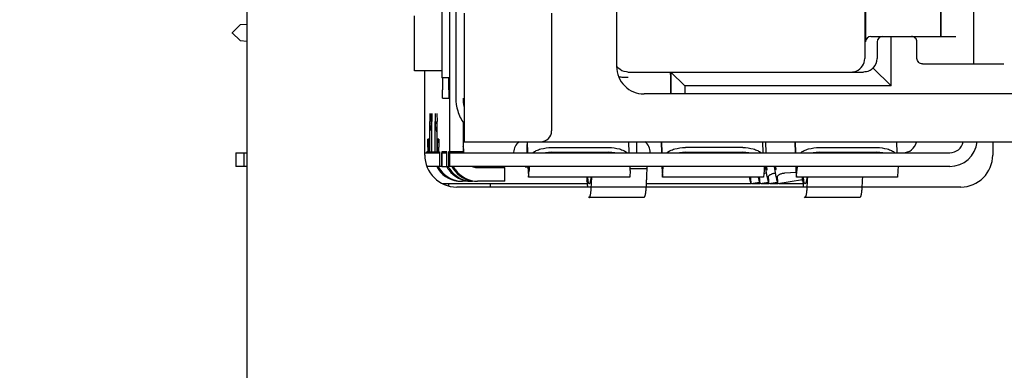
# Model space of a CAD drawing. Header units: inches. Extents: x 0 to 22, y 0 to 17.
# Tile 19 of 65: x 1.732 to 2.441, y 12.496 to 12.748. Entities that reach past the tile are written whole.
import ezdxf

# ---------------------------------------------------------------- set-up
doc = ezdxf.new("R2010")
doc.units = ezdxf.units.IN
doc.header["$LTSCALE"] = 1.21
doc.header["$MEASUREMENT"] = 0
doc.layers.get('0').update_dxf_attribs({"linetype": 'CONTINUOUS'})
doc.layers.add('DETAIL', color=7, linetype='CONTINUOUS')
doc.styles.get("Standard").update_dxf_attribs({"font": 'txt', "width": 0.8})
doc.dimstyles.get("Standard").update_dxf_attribs({"dimtxt": 0.125, "dimasz": 0.18, "dimexe": 0.18, "dimexo": 0.0625, "dimgap": 0.09, "dimtad": 0, "dimtih": 1, "dimtoh": 1, "dimdec": 3, "dimzin": 4, "dimdsep": 46, "dimtxsty": 'STANDARD', "dimblk": '_FILLED', "dimblk1": '_FILLED', "dimblk2": '_FILLED', "dimcen": 0.09, "dimadec": 0, "dimazin": 0, "dimtol": 1, "dimtp": 0.01, "dimtm": 0.01, "dimtfac": 1, "dimtdec": 3, "dimtofl": 0, "dimtmove": 0, "dimatfit": 3, "dimldrblk": '_FILLED', "dimfxl": 1, "dimtolj": 1, "dimtzin": 4, "dimarcsym": 0})

# ---------------------------------------------------------------- blocks, each defined once
blk = doc.blocks.new('_FILLED')
at = {"color": 0, "linetype": 'BYBLOCK'}
blk.add_solid([(0, 0), (-1, 0.1736), (-1, -0.1736)], dxfattribs=at)

msp = doc.modelspace()

# ---------------------------------------------------------------- linework, layer by layer
at = {"color": 3, "linetype": 'CONTINUOUS'}
for p, q in [((1.89588, 11.77556), (1.89588, 13.36556)), ((2.02388, 12.65056), (2.02388, 12.71127)), ((2.43288, 12.66009), (2.43288, 12.65056)), ((2.40988, 12.62756), (2.04688, 12.62756))]:
    msp.add_line(p, q, dxfattribs=at)
at = {"color": 7, "linetype": 'CONTINUOUS'}
for p, q in [((2.16209, 12.71422), (2.16209, 13.14139)), ((2.34071, 12.88942), (2.34071, 12.72013)), ((2.34128, 12.87367), (2.34128, 12.73194)), ((2.04621, 12.80679), (2.04621, 12.69158)), ((2.03617, 12.79912), (2.03617, 12.7062)), ((2.04182, 12.78509), (2.04182, 12.653)), ((2.01644, 12.71127), (2.01644, 12.75064)), ((2.05224, 12.75261), (2.05224, 12.66009)), ((2.11523, 12.75261), (2.11523, 12.66796)), ((2.39529, 12.75359), (2.39529, 12.73588)), ((2.39561, 12.75359), (2.39561, 12.73588)), ((2.41916, 12.75359), (2.41916, 12.71619)), ((1.89106, 12.74419), (1.88516, 12.73856)), ((1.89088, 12.74419), (1.89106, 12.74419)), ((1.89588, 12.74457), (1.89106, 12.74419)), ((1.88498, 12.73856), (1.88516, 12.73856)), ((1.88516, 12.73856), (1.89106, 12.73293)), ((2.34522, 12.73588), (2.40629, 12.73588)), ((2.35973, 12.70044), (2.35973, 12.73588)), ((1.89088, 12.73293), (1.89106, 12.73293)), ((1.89106, 12.73293), (1.89588, 12.73255)), ((2.34971, 12.73194), (2.34971, 12.72013)), ((2.37834, 12.72013), (2.37834, 12.73194)), ((2.38223, 12.71619), (2.44084, 12.71619)), ((2.03617, 12.71127), (2.01644, 12.71127)), ((2.17022, 12.71029), (2.33987, 12.71029)), ((2.20072, 12.71029), (2.20079, 12.70635)), ((2.20079, 12.70635), (2.20079, 12.69454)), ((2.21114, 12.70044), (2.20112, 12.71029)), ((2.20112, 12.71029), (2.20112, 12.69454)), ((2.34678, 12.71317), (2.35973, 12.70044)), ((2.04124, 12.7062), (2.03617, 12.7062)), ((2.03665, 12.70536), (2.03665, 12.69749)), ((2.04129, 12.69749), (2.04129, 12.70536)), ((2.35973, 12.70044), (2.21114, 12.70044)), ((2.21114, 12.70044), (2.21114, 12.69454)), ((2.03676, 12.69158), (2.03665, 12.69749)), ((2.04129, 12.69749), (2.04118, 12.69158)), ((2.47548, 12.69454), (2.18177, 12.69454)), ((2.03676, 12.69158), (2.04118, 12.69158)), ((2.02752, 12.68056), (2.02759, 12.67883)), ((2.02759, 12.67883), (2.02762, 12.67466)), ((2.02869, 12.67466), (2.0288, 12.68056)), ((2.02886, 12.68056), (2.02897, 12.67466)), ((2.03127, 12.68056), (2.03134, 12.67883)), ((2.03134, 12.67883), (2.03137, 12.67466)), ((2.03261, 12.68056), (2.03272, 12.67466)), ((2.02735, 12.67466), (2.02735, 12.653)), ((2.02762, 12.67358), (2.02762, 12.67466)), ((2.02869, 12.67358), (2.02869, 12.67466)), ((2.02897, 12.653), (2.02897, 12.67466)), ((2.0311, 12.67466), (2.0311, 12.653)), ((2.03137, 12.67358), (2.03137, 12.67466)), ((2.03245, 12.67358), (2.03245, 12.67466)), ((2.03272, 12.653), (2.03272, 12.67466)), ((2.05167, 12.653), (2.05167, 12.67425)), ((2.02603, 12.65615), (2.02614, 12.66206)), ((2.02678, 12.66206), (2.02614, 12.66206)), ((2.02678, 12.66206), (2.02689, 12.65615)), ((2.03318, 12.65615), (2.03329, 12.66206)), ((2.03393, 12.66206), (2.03329, 12.66206)), ((2.03393, 12.66206), (2.03404, 12.65615)), ((2.05224, 12.66009), (2.47966, 12.66009)), ((2.09764, 12.65298), (2.09754, 12.65826)), ((2.09768, 12.66009), (2.09793, 12.65221)), ((2.09807, 12.65221), (2.09783, 12.66009)), ((2.17065, 12.66009), (2.1709, 12.65221)), ((2.17627, 12.65826), (2.17643, 12.65221)), ((2.19412, 12.66009), (2.19437, 12.65221)), ((2.19427, 12.66009), (2.19452, 12.65221)), ((2.26709, 12.66009), (2.26734, 12.65221)), ((2.26976, 12.65221), (2.26945, 12.65999)), ((2.29057, 12.66009), (2.29081, 12.65221)), ((2.29096, 12.65221), (2.29071, 12.66009)), ((2.36353, 12.66009), (2.36378, 12.65221)), ((1.8878, 12.65221), (1.8878, 12.64237)), ((1.8878, 12.65221), (1.89588, 12.65221)), ((1.89371, 12.65221), (1.89371, 12.64237)), ((2.02388, 12.65221), (2.03217, 12.65221)), ((2.02537, 12.65221), (2.02537, 12.653)), ((2.0272, 12.653), (2.02537, 12.653)), ((2.02603, 12.65615), (2.02603, 12.653)), ((2.02689, 12.653), (2.02689, 12.65615)), ((2.02735, 12.653), (2.0345, 12.653)), ((2.03232, 12.65221), (2.0345, 12.65221)), ((2.03318, 12.65615), (2.03318, 12.653)), ((2.03404, 12.653), (2.03404, 12.65615)), ((2.0345, 12.653), (2.0345, 12.64237)), ((2.03607, 12.653), (2.03607, 12.64237)), ((2.03979, 12.653), (2.03607, 12.653)), ((2.03629, 12.64237), (2.03629, 12.65221)), ((2.03629, 12.65221), (2.03979, 12.65221)), ((2.03979, 12.64237), (2.03979, 12.653)), ((2.041, 12.653), (2.041, 12.64237)), ((2.05167, 12.653), (2.041, 12.653)), ((2.04122, 12.64237), (2.04122, 12.65221)), ((2.04122, 12.65221), (2.402, 12.65221)), ((2.04182, 12.65221), (2.04182, 12.64237)), ((2.05084, 12.65221), (2.05084, 12.653)), ((2.09771, 12.65221), (2.09764, 12.65298)), ((2.11514, 12.65253), (2.1108, 12.65223)), ((2.1151, 12.65594), (2.15644, 12.65594)), ((2.11514, 12.65253), (2.15647, 12.65253)), ((2.16079, 12.65223), (2.15647, 12.65253)), ((2.21158, 12.65253), (2.20724, 12.65223)), ((2.25288, 12.65594), (2.21154, 12.65594)), ((2.21158, 12.65253), (2.25291, 12.65253)), ((2.25723, 12.65223), (2.25291, 12.65253)), ((2.30802, 12.65253), (2.30369, 12.65223)), ((2.30799, 12.65594), (2.34932, 12.65594)), ((2.30802, 12.65253), (2.34935, 12.65253)), ((2.35367, 12.65223), (2.34935, 12.65253)), ((1.89588, 12.64237), (1.8878, 12.64237)), ((2.03217, 12.64237), (2.02551, 12.64237)), ((2.03607, 12.64237), (2.03226, 12.64237)), ((2.03629, 12.64237), (2.041, 12.64237)), ((2.402, 12.64237), (2.04122, 12.64237)), ((2.06197, 12.64158), (2.08147, 12.64158)), ((2.08147, 12.63174), (2.08147, 12.64158)), ((2.09824, 12.64237), (2.09834, 12.63935)), ((2.09834, 12.63935), (2.09866, 12.6346)), ((2.09866, 12.63854), (2.09839, 12.64231)), ((2.09893, 12.64231), (2.09866, 12.63854)), ((2.09866, 12.6346), (2.09898, 12.63935)), ((2.09907, 12.64237), (2.09898, 12.63935)), ((2.1718, 12.63935), (2.17148, 12.6346)), ((2.1718, 12.63935), (2.1719, 12.64237)), ((2.18375, 12.64073), (2.1718, 12.64073)), ((2.18387, 12.64237), (2.18375, 12.64073)), ((2.19468, 12.64237), (2.19478, 12.63935)), ((2.19478, 12.63935), (2.1951, 12.6346)), ((2.1951, 12.63854), (2.19483, 12.64231)), ((2.19537, 12.64231), (2.1951, 12.63854)), ((2.1951, 12.6346), (2.19542, 12.63935)), ((2.19542, 12.63935), (2.19552, 12.64237)), ((2.26824, 12.63935), (2.26792, 12.6346)), ((2.26834, 12.64237), (2.26824, 12.63935)), ((2.27043, 12.63483), (2.26923, 12.64237)), ((2.27013, 12.63978), (2.26946, 12.64191)), ((2.27008, 12.6423), (2.27013, 12.63978)), ((2.27013, 12.63978), (2.27013, 12.63978)), ((2.27686, 12.63483), (2.27567, 12.64237)), ((2.27656, 12.63978), (2.27581, 12.6423)), ((2.27651, 12.6423), (2.27664, 12.64031)), ((2.27664, 12.64031), (2.27656, 12.63978)), ((2.27656, 12.63978), (2.27656, 12.63978)), ((2.2833, 12.63767), (2.2913, 12.63825)), ((2.29112, 12.64237), (2.29122, 12.63935)), ((2.29122, 12.63935), (2.29154, 12.6346)), ((2.29154, 12.63854), (2.29127, 12.64231)), ((2.29181, 12.64231), (2.29154, 12.63854)), ((2.29154, 12.6346), (2.29186, 12.63935)), ((2.29196, 12.64237), (2.29186, 12.63935)), ((2.36468, 12.63935), (2.36436, 12.6346)), ((2.36478, 12.64237), (2.36468, 12.63935)), ((2.0368, 12.63017), (2.14054, 12.63017)), ((2.03788, 12.62944), (2.03788, 12.63017)), ((2.04088, 12.63017), (2.04088, 12.62875)), ((2.05715, 12.63174), (2.05107, 12.63174)), ((2.08147, 12.63174), (2.06197, 12.63174)), ((2.07088, 12.63017), (2.07088, 12.62756)), ((2.17148, 12.6346), (2.09866, 12.6346)), ((2.14049, 12.6346), (2.14049, 12.63189)), ((2.14049, 12.63189), (2.14054, 12.63192)), ((2.14173, 12.63038), (2.14122, 12.63449)), ((2.14224, 12.62987), (2.14173, 12.63038)), ((2.14359, 12.63436), (2.14328, 12.63206)), ((2.18331, 12.63017), (2.25881, 12.63017)), ((2.26792, 12.6346), (2.1951, 12.6346)), ((2.25881, 12.63005), (2.26489, 12.63102)), ((2.25952, 12.63017), (2.26524, 12.63017)), ((2.26524, 12.63005), (2.27132, 12.63102)), ((2.26595, 12.63017), (2.27167, 12.63017)), ((2.27167, 12.63005), (2.27775, 12.63102)), ((2.27238, 12.63017), (2.2781, 12.63017)), ((2.2781, 12.63005), (2.29598, 12.63289)), ((2.27881, 12.63017), (2.29602, 12.63017)), ((2.36436, 12.6346), (2.29154, 12.6346)), ((2.29598, 12.63189), (2.29598, 12.6346)), ((2.29598, 12.63189), (2.29602, 12.63192)), ((2.29722, 12.63038), (2.2967, 12.63449)), ((2.29772, 12.62987), (2.29722, 12.63038)), ((2.29907, 12.63436), (2.29877, 12.63206)), ((2.14173, 12.62054), (2.14224, 12.62002)), ((2.1816, 12.62002), (2.14224, 12.62002)), ((2.29722, 12.62054), (2.29772, 12.62002)), ((2.33709, 12.62002), (2.29772, 12.62002))]:
    msp.add_line(p, q, dxfattribs=at)
for points in [[(2.16336, 12.71309), (2.16301, 12.71348), (2.16225, 12.71441), (2.1621, 12.71465)], [(2.16589, 12.71129), (2.16462, 12.71203), (2.1637, 12.71277), (2.16337, 12.71309)], [(2.17022, 12.71029), (2.16906, 12.71035), (2.1674, 12.7107), (2.16589, 12.71129)]]:
    msp.add_lwpolyline(points, dxfattribs=at)
for centre, radius, start, end in [((2.34522, 12.73194), 0.00394, 90.00804, 179.99912), ((2.18177, 12.71422), 0.01969, 179.99998, 269.99998), ((2.18178, 12.71422), 0.01969, 179.99998, 269.99998), ((2.33087, 12.72013), 0.00984, 292.69701, 359.99578), ((2.35738, 12.70536), 0.32073, 179.84744, 179.99981), ((1.72056, 12.70536), 0.32073, 0.00019, 0.15292), ((2.08284, 12.69152), 0.03141, 179.88043, 191.07967), ((2.04539, 12.67359), 0.01777, 180.01921, 193.31214), ((2.0464, 12.67359), 0.01771, 180.00663, 187.59673), ((2.04911, 12.67359), 0.01773, 180.00833, 201.53417), ((2.05015, 12.67359), 0.01771, 180.00663, 187.59673), ((2.06916, 12.67979), 0.01971, 206.09102, 209.81166), ((2.04534, 12.67358), 0.01772, 193.32727, 201.54214), ((2.05583, 12.68371), 0.01969, 257.686, 259.3849), ((2.10736, 12.66796), 0.00787, 269.99998, 359.99998), ((2.03435, 12.65253), 0.01777, 1.97488, 13.31228), ((2.09811, 12.65222), 0.01023, 128.6067, 177.86535), ((2.5628, 12.66177), 0.46527, 180.21153, 180.43175), ((2.65782, 12.66186), 0.48157, 180.21526, 180.42803), ((2.17605, 12.65221), 0.01024, 0.00392, 51.37023), ((2.36833, 12.66205), 0.00984, 270.00077, 347.39419), ((2.402, 12.66205), 0.01968, 270.00371, 354.20436), ((2.402, 12.66205), 0.00984, 270.00065, 348.24396), ((2.03452, 12.65254), 0.01761, 0.0012, 1.97174), ((2.09792, 12.65221), 0.01004, 177.8167, 179.99762), ((2.05003, 12.65144), 0.01971, 207.7521, 210.03136), ((2.05001, 12.65143), 0.0197, 210.03158, 210.98147), ((2.05, 12.65142), 0.01968, 210.98144, 212.12675), ((2.04997, 12.65141), 0.01965, 212.12669, 213.51133), ((2.04994, 12.65138), 0.01961, 213.51134, 214.84411), ((2.0511, 12.65144), 0.01971, 207.7522, 209.5514), ((2.05, 12.65142), 0.01968, 214.83605, 269.99734), ((2.05109, 12.65143), 0.0197, 209.55135, 210.98374), ((2.05107, 12.65142), 0.01968, 210.9838, 212.08784), ((2.05105, 12.65141), 0.01965, 212.08779, 213.42531), ((2.051, 12.65138), 0.0196, 213.42508, 215.3473), ((2.05107, 12.65142), 0.01968, 215.33668, 269.99758), ((2.05717, 12.65144), 0.01971, 207.75212, 209.45774), ((2.05717, 12.65143), 0.0197, 209.45782, 210.27001), ((2.05713, 12.65142), 0.01967, 210.26919, 213.99639), ((2.05825, 12.65144), 0.01972, 207.7522, 208.83869), ((2.05707, 12.65137), 0.01959, 213.99784, 215.69677), ((2.05823, 12.65143), 0.01969, 208.83828, 212.57482), ((2.05715, 12.65142), 0.01968, 215.68367, 269.99778), ((2.05818, 12.6514), 0.01963, 212.57594, 214.28155), ((2.05822, 12.65142), 0.01968, 214.27628, 269.99712), ((2.06093, 12.65144), 0.01972, 207.75213, 209.00454), ((2.06092, 12.65144), 0.0197, 209.00449, 210.71933), ((2.0609, 12.65142), 0.01968, 210.72121, 269.99392), ((2.062, 12.65144), 0.01972, 207.75219, 209.28886), ((2.06195, 12.65141), 0.01966, 209.2871, 215.83212), ((2.06197, 12.65142), 0.01968, 215.82474, 269.99788), ((2.06198, 12.65148), 0.0099, 247.11101, 265.20358), ((2.06197, 12.6513), 0.00972, 265.1806, 269.98901), ((2.09814, 12.65232), 0.01034, 258.70851, 263.35708), ((2.09812, 12.6522), 0.01022, 263.35741, 266.91533), ((2.09812, 12.65204), 0.01006, 266.9158, 269.99533), ((2.27094, 12.62766), 0.01, 103.78967, 106.3212), ((2.27124, 12.6264), 0.01129, 96.46393, 103.75366), ((2.33295, 12.65671), 0.06519, 192.77615, 193.12563), ((2.12496, 12.6364), 0.01883, 345.9761, 346.68556), ((2.28045, 12.6364), 0.01883, 345.9761, 346.68556)]:
    msp.add_arc(centre, radius, start, end, dxfattribs=at)
at = {"color": 3, "linetype": 'CONTINUOUS'}
for centre, start, end in [((2.04688, 12.65056), 180, 270), ((2.40988, 12.65056), 270, 360)]:
    msp.add_arc(centre, 0.023, start, end, dxfattribs=at)
at = {"color": 7, "linetype": 'CONTINUOUS'}
for centre, major_axis, start_param, end_param in [((2.35372, 12.73194), (0.00401, 0), 1.570797, 3.141592), ((2.33969, 12.72013), (0.01002, 0), -0.785399, 0)]:
    msp.add_ellipse(centre, major_axis=major_axis, ratio=0.982332, start_param=start_param, end_param=end_param, dxfattribs=at)
for points, knots in [([(2.37834, 12.73194), (2.37834, 12.73297), (2.37749, 12.73506), (2.37541, 12.73588), (2.37445, 12.73588)], [0, 0, 0, 0, 0.517207, 1, 1, 1, 1]), ([(2.38223, 12.71619), (2.38132, 12.71619), (2.37926, 12.71695), (2.37834, 12.71904), (2.37834, 12.72013)], [0, 0, 0, 0, 0.454072, 1, 1, 1, 1]), ([(2.17029, 12.70635), (2.16918, 12.70635), (2.16697, 12.70636), (2.16474, 12.70661), (2.16367, 12.7069)], [0, 0, 0, 0, 0.49922, 1, 1, 1, 1]), ([(2.34678, 12.71317), (2.34594, 12.71231), (2.3438, 12.71082), (2.34122, 12.71029), (2.33987, 12.71029)], [0, 0, 0, 0, 0.470985, 1, 1, 1, 1]), ([(2.04621, 12.69158), (2.04621, 12.68848), (2.04717, 12.68198), (2.0501, 12.67608), (2.05204, 12.67334)], [0, 0, 0, 0, 0.48119, 1, 1, 1, 1]), ([(2.10162, 12.65223), (2.10241, 12.65284), (2.10429, 12.65393), (2.10876, 12.6555), (2.11252, 12.65594), (2.1151, 12.65594)], [0, 0, 0, 0, 0.210923, 0.454313, 1, 1, 1, 1]), ([(2.15644, 12.65594), (2.15899, 12.65594), (2.16272, 12.65551), (2.16712, 12.65394), (2.16894, 12.65285), (2.16968, 12.65223)], [0, 0, 0, 0, 0.549626, 0.791766, 1, 1, 1, 1]), ([(2.19806, 12.65223), (2.19885, 12.65284), (2.20073, 12.65393), (2.2052, 12.6555), (2.20896, 12.65594), (2.21154, 12.65594)], [0, 0, 0, 0, 0.210923, 0.454313, 1, 1, 1, 1]), ([(2.25288, 12.65594), (2.25544, 12.65594), (2.25916, 12.65551), (2.26356, 12.65394), (2.26538, 12.65285), (2.26612, 12.65223)], [0, 0, 0, 0, 0.549626, 0.791766, 1, 1, 1, 1]), ([(2.2945, 12.65223), (2.29529, 12.65284), (2.29717, 12.65393), (2.30164, 12.6555), (2.30541, 12.65594), (2.30799, 12.65594)], [0, 0, 0, 0, 0.210923, 0.454313, 1, 1, 1, 1]), ([(2.34932, 12.65594), (2.35188, 12.65594), (2.3556, 12.65551), (2.36, 12.65394), (2.36182, 12.65285), (2.36257, 12.65223)], [0, 0, 0, 0, 0.549626, 0.791766, 1, 1, 1, 1]), ([(2.18375, 12.64073), (2.18371, 12.63948), (2.18363, 12.63711), (2.1835, 12.63376), (2.18336, 12.63081), (2.18323, 12.62827), (2.18309, 12.62615), (2.18295, 12.62446), (2.18283, 12.62331), (2.18273, 12.62262), (2.18267, 12.62234), (2.18264, 12.62222)], [0, 0, 0, 0, 0.202077, 0.383137, 0.542515, 0.679671, 0.794261, 0.885972, 0.954583, 0.98019, 1, 1, 1, 1]), ([(2.27139, 12.63483), (2.27138, 12.63489), (2.27139, 12.63503), (2.27145, 12.63524), (2.27155, 12.63545), (2.27177, 12.63575), (2.27215, 12.63611), (2.27275, 12.63651), (2.27349, 12.63689), (2.27436, 12.63721), (2.27535, 12.63747), (2.27604, 12.63758), (2.2764, 12.63762)], [0, 0, 0, 0, 0.032292, 0.067038, 0.105397, 0.148022, 0.246988, 0.364889, 0.501044, 0.653953, 0.821831, 1, 1, 1, 1]), ([(2.27782, 12.63483), (2.27782, 12.6349), (2.27782, 12.63504), (2.27789, 12.63526), (2.27801, 12.63548), (2.27824, 12.6358), (2.27867, 12.63618), (2.27933, 12.6366), (2.28014, 12.63698), (2.2811, 12.63731), (2.28216, 12.63755), (2.28291, 12.63764), (2.2833, 12.63767)], [0, 0, 0, 0, 0.031626, 0.065855, 0.103897, 0.146399, 0.245633, 0.364329, 0.501548, 0.655554, 0.823994, 1, 1, 1, 1]), ([(2.14055, 12.63192), (2.14056, 12.63191), (2.14059, 12.63188), (2.14062, 12.63182), (2.14065, 12.63172), (2.14069, 12.63153), (2.14075, 12.63121), (2.1408, 12.63073), (2.14086, 12.63013), (2.14092, 12.6294), (2.14098, 12.62854), (2.14102, 12.62793), (2.14104, 12.6276)], [0, 0, 0, 0, 0.010057, 0.026188, 0.049145, 0.079169, 0.160749, 0.271205, 0.410528, 0.57862, 0.77522, 1, 1, 1, 1]), ([(2.14323, 12.63184), (2.14319, 12.63168), (2.14311, 12.63139), (2.14299, 12.63099), (2.14287, 12.63065), (2.14274, 12.63037), (2.14262, 12.63015), (2.1425, 12.62999), (2.14238, 12.62989), (2.14228, 12.62987), (2.14224, 12.62987)], [0, 0, 0, 0, 0.208879, 0.391936, 0.549506, 0.682123, 0.790709, 0.87698, 0.944383, 1, 1, 1, 1]), ([(2.14328, 12.62222), (2.14333, 12.62242), (2.14341, 12.62291), (2.14352, 12.62378), (2.14363, 12.62491), (2.14373, 12.6263), (2.14384, 12.62794), (2.14399, 12.63063), (2.14409, 12.63277), (2.14415, 12.63429)], [0, 0, 0, 0, 0.0509, 0.123209, 0.216886, 0.331822, 0.467836, 0.624704, 1, 1, 1, 1]), ([(2.25764, 12.6345), (2.25771, 12.63416), (2.25784, 12.63352), (2.25804, 12.63262), (2.25822, 12.63185), (2.25838, 12.63122), (2.2585, 12.63078), (2.25858, 12.6305), (2.25864, 12.63034), (2.25869, 12.63022), (2.25873, 12.63014), (2.25876, 12.63009), (2.25878, 12.63007), (2.2588, 12.63005), (2.25881, 12.63005)], [0, 0, 0, 0, 0.226821, 0.426208, 0.596927, 0.737953, 0.848782, 0.892758, 0.929063, 0.957693, 0.978706, 0.986431, 0.992399, 1, 1, 1, 1]), ([(2.25881, 12.63005), (2.25882, 12.63006), (2.25883, 12.63007), (2.25885, 12.6301), (2.25886, 12.63015), (2.25887, 12.63024), (2.25888, 12.63037), (2.25888, 12.63053), (2.25888, 12.63081), (2.25886, 12.63126), (2.25882, 12.63188), (2.25875, 12.63264), (2.25867, 12.63353), (2.2586, 12.63416), (2.25856, 12.6345)], [0, 0, 0, 0, 0.007687, 0.013677, 0.021415, 0.042434, 0.071053, 0.107338, 0.151287, 0.262056, 0.403036, 0.57373, 0.773119, 1, 1, 1, 1]), ([(2.26407, 12.6345), (2.26414, 12.63416), (2.26427, 12.63352), (2.26447, 12.63262), (2.26465, 12.63185), (2.26481, 12.63122), (2.26493, 12.63078), (2.26502, 12.6305), (2.26507, 12.63034), (2.26512, 12.63022), (2.26516, 12.63014), (2.26519, 12.63009), (2.26521, 12.63007), (2.26523, 12.63005), (2.26524, 12.63005)], [0, 0, 0, 0, 0.226821, 0.426208, 0.596927, 0.737953, 0.848782, 0.892758, 0.929063, 0.957693, 0.978706, 0.986431, 0.992399, 1, 1, 1, 1]), ([(2.26524, 12.63005), (2.26525, 12.63006), (2.26527, 12.63007), (2.26528, 12.6301), (2.26529, 12.63015), (2.2653, 12.63024), (2.26531, 12.63037), (2.26531, 12.63053), (2.26531, 12.63081), (2.26529, 12.63126), (2.26525, 12.63188), (2.26518, 12.63264), (2.2651, 12.63353), (2.26503, 12.63416), (2.265, 12.6345)], [0, 0, 0, 0, 0.007687, 0.013677, 0.021415, 0.042434, 0.071053, 0.107338, 0.151287, 0.262056, 0.403036, 0.57373, 0.773119, 1, 1, 1, 1]), ([(2.27043, 12.63483), (2.27051, 12.63446), (2.27065, 12.63377), (2.27086, 12.63281), (2.27105, 12.63199), (2.27122, 12.63131), (2.27136, 12.63078), (2.27147, 12.63043), (2.27154, 12.63023), (2.27158, 12.63014), (2.27162, 12.63009), (2.27164, 12.63007), (2.27166, 12.63005), (2.27167, 12.63005)], [0, 0, 0, 0, 0.226524, 0.425854, 0.596705, 0.737925, 0.84892, 0.9293, 0.95795, 0.978949, 0.986647, 0.992572, 1, 1, 1, 1]), ([(2.27167, 12.63005), (2.27168, 12.63006), (2.2717, 12.63008), (2.27171, 12.63011), (2.27172, 12.63016), (2.27174, 12.63025), (2.27174, 12.63039), (2.27175, 12.63056), (2.27174, 12.63087), (2.27172, 12.63135), (2.27167, 12.63202), (2.2716, 12.63284), (2.2715, 12.63379), (2.27143, 12.63447), (2.27139, 12.63483)], [0, 0, 0, 0, 0.007507, 0.013451, 0.02116, 0.042162, 0.0708, 0.107128, 0.15114, 0.262075, 0.403252, 0.574077, 0.773412, 1, 1, 1, 1]), ([(2.27686, 12.63483), (2.27694, 12.63446), (2.27708, 12.63377), (2.27729, 12.63281), (2.27748, 12.63199), (2.27765, 12.63131), (2.27779, 12.63078), (2.2779, 12.63043), (2.27798, 12.63023), (2.27802, 12.63014), (2.27805, 12.63009), (2.27807, 12.63007), (2.27809, 12.63005), (2.2781, 12.63005)], [0, 0, 0, 0, 0.226524, 0.425854, 0.596705, 0.737925, 0.84892, 0.9293, 0.95795, 0.978949, 0.986647, 0.992572, 1, 1, 1, 1]), ([(2.2781, 12.63005), (2.27811, 12.63006), (2.27813, 12.63008), (2.27814, 12.63011), (2.27816, 12.63016), (2.27817, 12.63025), (2.27817, 12.63039), (2.27818, 12.63056), (2.27817, 12.63087), (2.27815, 12.63135), (2.2781, 12.63202), (2.27803, 12.63284), (2.27793, 12.63379), (2.27786, 12.63447), (2.27782, 12.63483)], [0, 0, 0, 0, 0.007507, 0.013451, 0.02116, 0.042162, 0.0708, 0.107128, 0.15114, 0.262075, 0.403252, 0.574077, 0.773412, 1, 1, 1, 1]), ([(2.29604, 12.63192), (2.29605, 12.63191), (2.29608, 12.63188), (2.2961, 12.63182), (2.29613, 12.63172), (2.29618, 12.63153), (2.29623, 12.63121), (2.29629, 12.63073), (2.29635, 12.63013), (2.29641, 12.6294), (2.29647, 12.62854), (2.29651, 12.62793), (2.29652, 12.6276)], [0, 0, 0, 0, 0.010057, 0.026188, 0.049145, 0.079169, 0.160749, 0.271205, 0.410528, 0.57862, 0.77522, 1, 1, 1, 1]), ([(2.29871, 12.63184), (2.29867, 12.63168), (2.2986, 12.63139), (2.29847, 12.63099), (2.29835, 12.63065), (2.29823, 12.63037), (2.29811, 12.63015), (2.29799, 12.62999), (2.29786, 12.62989), (2.29777, 12.62987), (2.29772, 12.62987)], [0, 0, 0, 0, 0.208879, 0.391936, 0.549506, 0.682123, 0.790709, 0.87698, 0.944383, 1, 1, 1, 1]), ([(2.29877, 12.62222), (2.29881, 12.62242), (2.2989, 12.62291), (2.299, 12.62378), (2.29911, 12.62491), (2.29922, 12.6263), (2.29933, 12.62794), (2.29948, 12.63063), (2.29957, 12.63277), (2.29964, 12.63429)], [0, 0, 0, 0, 0.0509, 0.123209, 0.216886, 0.331822, 0.467836, 0.624704, 1, 1, 1, 1]), ([(2.339, 12.63429), (2.33894, 12.63277), (2.33884, 12.63063), (2.33869, 12.62794), (2.33858, 12.6263), (2.33848, 12.62491), (2.33837, 12.62378), (2.33826, 12.62291), (2.33818, 12.62242), (2.33813, 12.62222)], [0, 0, 0, 0, 0.375296, 0.532164, 0.668178, 0.783114, 0.876791, 0.9491, 1, 1, 1, 1]), ([(2.14224, 12.62002), (2.14228, 12.62002), (2.14238, 12.62005), (2.14252, 12.62017), (2.14265, 12.62035), (2.14277, 12.62059), (2.1429, 12.6209), (2.14303, 12.62128), (2.14316, 12.62173), (2.14324, 12.62205), (2.14328, 12.62222)], [0, 0, 0, 0, 0.053483, 0.119403, 0.20493, 0.313411, 0.446466, 0.604952, 0.789362, 1, 1, 1, 1]), ([(2.18264, 12.62222), (2.1826, 12.62205), (2.18252, 12.62173), (2.18239, 12.62128), (2.18227, 12.6209), (2.18214, 12.62059), (2.18201, 12.62035), (2.18188, 12.62017), (2.18175, 12.62005), (2.18165, 12.62002), (2.1816, 12.62002)], [0, 0, 0, 0, 0.210638, 0.395048, 0.553534, 0.686589, 0.79507, 0.880597, 0.946517, 1, 1, 1, 1]), ([(2.29772, 12.62002), (2.29777, 12.62002), (2.29787, 12.62005), (2.298, 12.62017), (2.29813, 12.62035), (2.29826, 12.62059), (2.29839, 12.6209), (2.29852, 12.62128), (2.29865, 12.62173), (2.29873, 12.62205), (2.29877, 12.62222)], [0, 0, 0, 0, 0.053483, 0.119403, 0.20493, 0.313411, 0.446466, 0.604952, 0.789362, 1, 1, 1, 1]), ([(2.33813, 12.62222), (2.33809, 12.62205), (2.33801, 12.62173), (2.33788, 12.62128), (2.33775, 12.6209), (2.33762, 12.62059), (2.33749, 12.62035), (2.33737, 12.62017), (2.33723, 12.62005), (2.33713, 12.62002), (2.33709, 12.62002)], [0, 0, 0, 0, 0.210638, 0.395048, 0.553534, 0.686589, 0.79507, 0.880597, 0.946517, 1, 1, 1, 1])]:
    msp.add_open_spline(points, degree=3, knots=knots, dxfattribs=at)
for points in [[(2.33087, 12.71029), (2.33216, 12.71029), (2.33347, 12.71055), (2.33466, 12.71105)], [(2.14054, 12.63192), (2.14054, 12.63192), (2.14055, 12.63192), (2.14055, 12.63192)], [(2.29602, 12.63192), (2.29603, 12.63192), (2.29603, 12.63192), (2.29604, 12.63192)]]:
    msp.add_open_spline(points, degree=3, dxfattribs=at)

# ---------------------------------------------------------------- leaders
at = {"layer": 'DETAIL', "color": 2, "linetype": 'CONTINUOUS'}
msp.add_leader([(2.06007, 13.33995), (1.37041, 12.63239), (1.19041, 12.63239)], dimstyle='STANDARD', override={"dimtad": 0}, dxfattribs=at)

doc.saveas('drawing.dxf')
